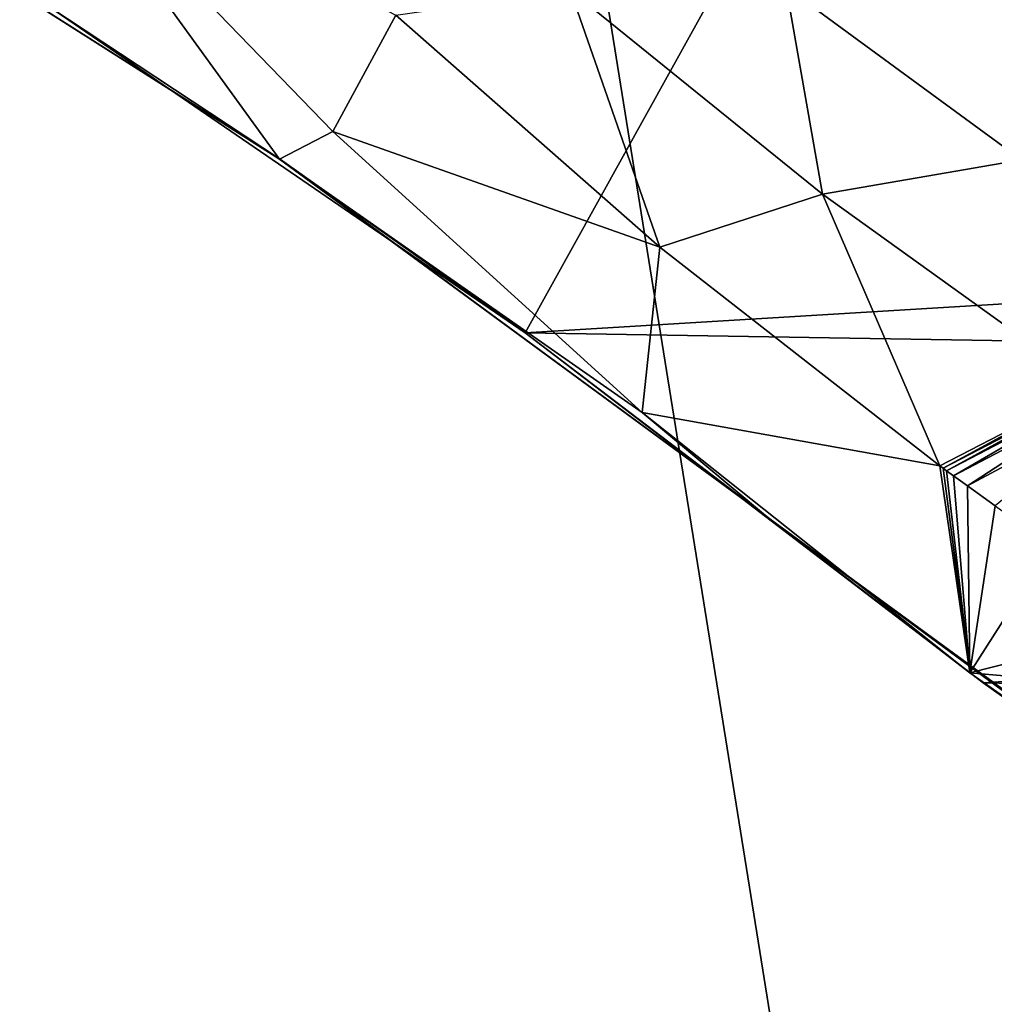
# Model space of a CAD drawing. Header units: metres. Extents: x -1004 to 0, y -808 to 0.
# Tile 87 of 127: x -634 to -558, y -224 to -147. Entities that reach past the tile are written whole.
import ezdxf

# ---------------------------------------------------------------- set-up
doc = ezdxf.new("R2010")
doc.units = ezdxf.units.M

msp = doc.modelspace()

# ---------------------------------------------------------------- linework, layer by layer
at = {"layer": 'None'}
for points in [[(-531.962463, -59.26767, 664.851257), (-631.364441, -146.148254, 662.575684), (-594.247375, -171.585114, 661.909546)], [(-594.247375, -171.585114, 661.909546), (-196.308548, -147.470947, 662.541565), (-531.962463, -59.26767, 664.851257)], [(-653.125732, -132.790131, 628.36499), (-631.979614, -132.375916, 628.364929), (-613.420105, -158.00827, 628.364929)], [(-613.420105, -158.00827, 628.364929), (-613.348389, -158.057312, 645.313843), (-653.125732, -132.790131, 628.36499)], [(-613.348389, -158.057312, 645.313843), (-631.364441, -146.148254, 662.575684), (-653.125732, -132.790131, 628.36499)], [(-631.979614, -132.375916, 628.364929), (-604.354919, -146.785873, 572.131165), (-609.276917, -155.848602, 628.364929)], [(-631.979614, -132.375916, 628.364929), (-609.276917, -155.848602, 628.364929), (-613.420105, -158.00827, 628.364929)], [(-583.744995, -164.901367, 573.698608), (-604.354919, -146.785873, 572.131165), (-590.741211, -144.797974, 516.907837)], [(-590.741211, -144.797974, 516.907837), (-573.880859, -144.594589, 462.815552), (-571.039795, -160.74884, 519.949524)], [(-571.039795, -160.74884, 519.949524), (-583.744995, -164.901367, 573.698608), (-590.741211, -144.797974, 516.907837)], [(-555.494507, -158.067413, 467.170807), (-573.880859, -144.594589, 462.815552), (-554.046204, -146.000259, 409.907684)], [(-573.880859, -144.594589, 462.815552), (-555.494507, -158.067413, 467.170807), (-571.039795, -160.74884, 519.949524)], [(-594.247375, -171.585114, 661.909546), (-631.364441, -146.148254, 662.575684), (-613.348389, -158.057312, 645.313843)], [(-604.354919, -146.785873, 572.131165), (-583.744995, -164.901367, 573.698608), (-609.276917, -155.848602, 628.364929)], [(-229.7612, -177.557999, 661.75354), (-196.308548, -147.470947, 662.541565), (-594.247375, -171.585114, 661.909546)], [(-613.420105, -158.00827, 628.364929), (-609.276917, -155.848602, 628.364929), (-585.104797, -177.805069, 628.364929)], [(-609.276917, -155.848602, 628.364929), (-583.744995, -164.901367, 573.698608), (-585.104797, -177.805069, 628.364929)], [(-575.494507, -185.834122, 628.364868), (-575.3974, -185.910645, 644.94873), (-613.420105, -158.00827, 628.364929)], [(-575.3974, -185.910645, 644.94873), (-613.348389, -158.057312, 645.313843), (-613.420105, -158.00827, 628.364929)], [(-575.494507, -185.834122, 628.364868), (-613.420105, -158.00827, 628.364929), (-585.104797, -177.805069, 628.364929)], [(-575.3974, -185.910645, 644.94873), (-594.247375, -171.585114, 661.909546), (-613.348389, -158.057312, 645.313843)], [(-555.494507, -158.067413, 467.170807), (-550.034851, -175.840073, 523.238892), (-571.039795, -160.74884, 519.949524)], [(-561.884583, -181.954407, 575.41095), (-583.744995, -164.901367, 573.698608), (-571.039795, -160.74884, 519.949524)], [(-550.034851, -175.840073, 523.238892), (-561.884583, -181.954407, 575.41095), (-571.039795, -160.74884, 519.949524)], [(-583.744995, -164.901367, 573.698608), (-561.884583, -181.954407, 575.41095), (-585.104797, -177.805069, 628.364929)], [(-558.485962, -198.901932, 661.194153), (-229.7612, -177.557999, 661.75354), (-594.247375, -171.585114, 661.909546)], [(-558.485962, -198.901932, 661.194153), (-594.247375, -171.585114, 661.909546), (-575.3974, -185.910645, 644.94873)], [(-561.613953, -182.150986, 575.431824), (-561.884583, -181.954407, 575.41095), (-550.034851, -175.840073, 523.238892)], [(-549.77478, -176.01445, 523.278992), (-561.613953, -182.150986, 575.431824), (-550.034851, -175.840073, 523.238892)], [(-561.613953, -182.150986, 575.431824), (-549.77478, -176.01445, 523.278992), (-561.34314, -182.347382, 575.452881)], [(-561.34314, -182.347382, 575.452881), (-549.77478, -176.01445, 523.278992), (-549.514587, -176.18866, 523.319275)], [(-561.34314, -182.347382, 575.452881), (-549.514587, -176.18866, 523.319275), (-560.801086, -182.739777, 575.494995)], [(-549.514587, -176.18866, 523.319275), (-548.993774, -176.536758, 523.399841), (-560.801086, -182.739777, 575.494995)], [(-560.801086, -182.739777, 575.494995), (-548.993774, -176.536758, 523.399841), (-559.716736, -183.524307, 575.579346)], [(-548.993774, -176.536758, 523.399841), (-547.951782, -177.232834, 523.561035), (-559.716736, -183.524307, 575.579346)], [(-547.951782, -177.232834, 523.561035), (-557.543884, -185.089096, 575.748047), (-559.716736, -183.524307, 575.579346)], [(-265.374725, -205.054779, 661.033325), (-229.7612, -177.557999, 661.75354), (-558.485962, -198.901932, 661.194153)], [(-585.104797, -177.805069, 628.364929), (-561.884583, -181.954407, 575.41095), (-559.538574, -198.120163, 628.364929)], [(-559.538574, -198.120163, 628.364929), (-575.494507, -185.834122, 628.364868), (-585.104797, -177.805069, 628.364929)], [(-561.884583, -181.954407, 575.41095), (-561.613953, -182.150986, 575.431824), (-559.538574, -198.120163, 628.364929)], [(-559.538574, -198.120163, 628.364929), (-561.613953, -182.150986, 575.431824), (-561.34314, -182.347382, 575.452881)], [(-561.34314, -182.347382, 575.452881), (-560.801086, -182.739777, 575.494995), (-559.538574, -198.120163, 628.364929)], [(-560.801086, -182.739777, 575.494995), (-559.716736, -183.524307, 575.579346), (-559.538574, -198.120163, 628.364929)], [(-559.716736, -183.524307, 575.579346), (-557.543884, -185.089096, 575.748047), (-559.538574, -198.120163, 628.364929)], [(-557.543884, -185.089096, 575.748047), (-553.171692, -188.187042, 576.085876), (-559.538574, -198.120163, 628.364929)], [(-575.494507, -185.834122, 628.364868), (-559.538574, -198.120163, 628.364929), (-575.3974, -185.910645, 644.94873)], [(-559.538574, -198.120163, 628.364929), (-537.404663, -213.694702, 644.584961), (-575.3974, -185.910645, 644.94873)], [(-575.3974, -185.910645, 644.94873), (-537.404663, -213.694702, 644.584961), (-540.131531, -211.915665, 660.853333)], [(-540.131531, -211.915665, 660.853333), (-558.485962, -198.901932, 661.194153), (-575.3974, -185.910645, 644.94873)], [(-559.538574, -198.120163, 628.364929), (-553.171692, -188.187042, 576.085876), (-544.346008, -194.280701, 576.760437)], [(-559.538574, -198.120163, 628.364929), (-544.346008, -194.280701, 576.760437), (-535.415405, -200.226791, 577.429077)], [(-537.52655, -213.616623, 628.364929), (-559.538574, -198.120163, 628.364929), (-535.415405, -200.226791, 577.429077)], [(-559.538574, -198.120163, 628.364929), (-537.52655, -213.616623, 628.364929), (-537.404663, -213.694702, 644.584961)], [(-540.131531, -211.915665, 660.853333), (-265.374725, -205.054779, 661.033325), (-558.485962, -198.901932, 661.194153)]]:
    msp.add_3dface(points, dxfattribs=at)
at = {"layer": 'None012349'}
for points in [[(-787.024658, -763.271118, 90), (-994.037292, -10, 90), (-533.424561, -638.481384, 90)], [(-994.037292, -10, 90), (-526.238708, -632.856445, 90), (-533.424561, -638.481384, 90)], [(-10, -10, 90), (-502.018646, -625.846375, 90), (-994.037292, -10, 90)], [(-502.018646, -625.846375, 90), (-510.034576, -626.560547, 90), (-994.037292, -10, 90)], [(-994.037292, -10, 90), (-510.034576, -626.560547, 90), (-518.256042, -628.853394, 90)], [(-518.256042, -628.853394, 90), (-526.238708, -632.856445, 90), (-994.037292, -10, 90)], [(-598.695557, -78.099586, 118.659828), (-646.15448, -76.725967, 118.683807), (-938.286865, -245.271561, 115.741829)], [(-939.73761, -283.839661, 115.068619), (-940.709534, -322.106171, 114.400673), (-598.695557, -78.099586, 118.659828)], [(-940.709534, -322.106171, 114.400673), (-513.875122, -606.131226, 109.443001), (-598.695557, -78.099586, 118.659828)], [(-939.73761, -283.839661, 115.068619), (-598.695557, -78.099586, 118.659828), (-938.286865, -245.271561, 115.741829)], [(-598.695557, -78.099586, 118.659828), (-513.875122, -606.131226, 109.443001), (-502.018616, -79.224953, 118.640182)]]:
    msp.add_3dface(points, dxfattribs=at)

doc.saveas('drawing.dxf')
